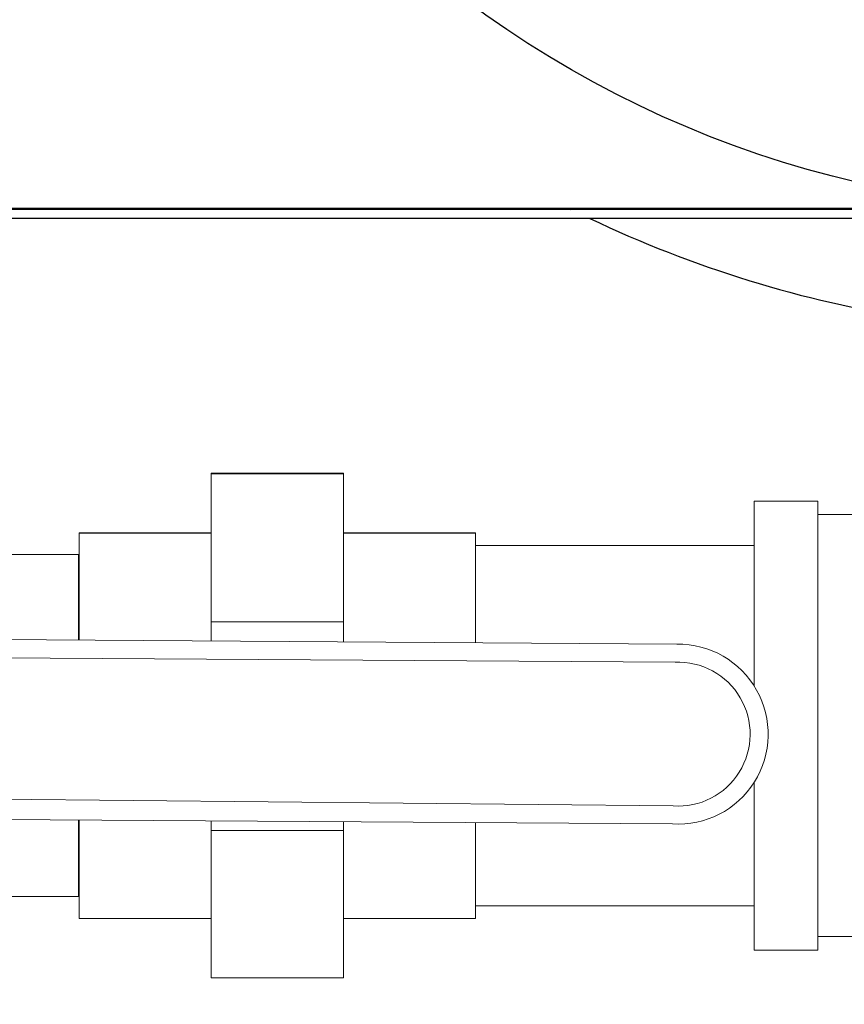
# Model space of a CAD drawing. Extents: x 1 to 669, y 0 to 417.
# Tile 159 of 256: x 108.71 to 114.15, y 348.71 to 355.2. Entities that reach past the tile are written whole.
import ezdxf

# ---------------------------------------------------------------- set-up
doc = ezdxf.new("R2010")
doc.units = 0
doc.header["$LTSCALE"] = 12
doc.header["$MEASUREMENT"] = 0
doc.layers.get('0').update_dxf_attribs({"linetype": 'CONTINUOUS'})
doc.layers.add('D', color=2, linetype='CONTINUOUS')
doc.layers.add('X', color=1, linetype='CONTINUOUS')
doc.styles.get("Standard").update_dxf_attribs({"font": 'SIMPLEX.SHX', "width": 0.875})
doc.dimstyles.new('STANDARD$0', dxfattribs={"dimscale": 32, "dimtxt": 0.09375, "dimasz": 0.0625, "dimexe": 0.03125, "dimexo": 0.03125, "dimgap": 0.03125, "dimtad": 1, "dimtih": 1, "dimtoh": 1, "dimdec": 4, "dimzin": 12, "dimdsep": 46, "dimlunit": 5, "dimtxsty": 'Standard', "dimcen": -0.03125, "dimclrd": 256, "dimclre": 256, "dimclrt": 256, "dimadec": 0, "dimazin": 0, "dimtfac": 0.875, "dimtdec": 4, "dimtofl": 0, "dimtmove": 0, "dimatfit": 3, "dimfxl": 1, "dimtolj": 1, "dimtzin": 12, "dimlwd": 13, "dimlwe": 13, "dimarcsym": 0})

# ---------------------------------------------------------------- blocks, each defined once
blk = doc.blocks.new('*D66')
at = {"layer": 'D', "lineweight": 13, "transparency": 16777216}
for p, q in [((155.735, 359.4009), (155.735, 291.8262)), ((54.6353, 355.7061), (54.6353, 291.8262)), ((56.6353, 292.8262), (153.735, 292.8262))]:
    blk.add_line(p, q, dxfattribs=at)
at = {"layer": 'D', "transparency": 16777216}
for points in [[(56.6353, 293.1595), (56.6353, 292.4928), (54.6353, 292.8262)], [(153.735, 293.1595), (153.735, 292.4928), (155.735, 292.8262)]]:
    blk.add_solid(points, dxfattribs=at)
at = {"layer": 'D', "transparency": 16777216, "insert": (105.1851, 295.3262), "char_height": 3, "attachment_point": 5}
blk.add_mtext('\\A1;101{}{\\C2;%%p1}', dxfattribs=at)
blk = doc.blocks.new('*D70')
at = {"layer": 'D', "lineweight": 13, "transparency": 16777216}
for p, q in [((82.8025, 359.8879), (82.8025, 298.5359)), ((148.8025, 359.8879), (148.8025, 298.5359)), ((146.8025, 299.5359), (84.8025, 299.5359))]:
    blk.add_line(p, q, dxfattribs=at)
at = {"layer": 'D', "transparency": 16777216}
for points in [[(84.8025, 299.8693), (84.8025, 299.2026), (82.8025, 299.5359)], [(146.8025, 299.8693), (146.8025, 299.2026), (148.8025, 299.5359)]]:
    blk.add_solid(points, dxfattribs=at)
at = {"layer": 'D', "transparency": 16777216, "insert": (115.8025, 302.0359), "char_height": 3, "attachment_point": 5}
blk.add_mtext('\\A1;66', dxfattribs=at)
blk = doc.blocks.new('GASTRAIN TOP')
at = {"layer": 'X', "lineweight": 0}
for p, q in [((-41.7848, 371.8474), (-40.9144, 371.8474)), ((-41.7848, 371.8445), (-41.7848, 371.8474)), ((-41.7848, 371.8445), (-40.9144, 371.8445)), ((-41.7848, 370.8694), (-41.7848, 371.8445)), ((-40.9144, 371.8445), (-40.9144, 371.8474)), ((-40.9144, 370.8694), (-40.9144, 371.8445)), ((-38.2096, 371.6648), (-38.2096, 370.4473)), ((-37.7896, 371.6648), (-38.2096, 371.6648)), ((-37.7896, 371.6648), (-37.7896, 370.1848)), ((-37.4596, 371.5748), (-37.7896, 371.5748)), ((-42.6548, 371.455), (-42.6548, 371.4528)), ((-41.7848, 371.455), (-42.6548, 371.455)), ((-41.7848, 371.4528), (-42.6548, 371.4528)), ((-42.6548, 371.4528), (-42.6548, 370.7478)), ((-40.9144, 371.455), (-40.0444, 371.455)), ((-40.9144, 371.4528), (-40.0444, 371.4528)), ((-40.0444, 371.4528), (-40.0444, 371.455)), ((-40.0444, 370.7306), (-40.0444, 371.4528)), ((-40.0444, 371.3723), (-38.2096, 371.3723)), ((-42.6591, 371.312), (-44.4008, 371.312)), ((-42.6591, 371.312), (-42.6591, 370.7478)), ((-42.6548, 371.3119), (-42.6591, 371.312)), ((-41.7848, 370.8694), (-40.9144, 370.8694)), ((-41.7848, 370.7421), (-41.7848, 370.8694)), ((-40.9144, 370.7363), (-40.9144, 370.8694)), ((-46.5876, 370.7737), (-38.7183, 370.7218)), ((-46.4621, 370.6538), (-38.7301, 370.6028)), ((-37.7896, 370.1848), (-37.7896, 368.7048)), ((-38.2096, 369.81), (-38.2096, 368.7048)), ((-38.742, 369.6551), (-46.4687, 369.7323)), ((-38.7469, 369.5365), (-46.6003, 369.5883)), ((-42.6591, 369.5623), (-42.6591, 369.0576)), ((-42.6548, 369.5623), (-42.6548, 368.9146)), ((-41.7848, 369.4933), (-41.7848, 369.5565)), ((-40.9144, 369.4933), (-40.9144, 369.5508)), ((-40.0444, 368.9146), (-40.0444, 369.5451)), ((-41.7848, 369.4933), (-40.9144, 369.4933)), ((-41.7848, 368.5222), (-41.7848, 369.4933)), ((-40.9144, 368.5222), (-40.9144, 369.4933)), ((-42.6591, 369.0576), (-44.4008, 369.0576)), ((-42.6548, 369.0577), (-42.6591, 369.0576)), ((-40.0444, 368.9973), (-38.2096, 368.9973)), ((-41.7848, 368.9146), (-42.6548, 368.9146)), ((-40.9144, 368.9146), (-40.0444, 368.9146)), ((-37.4596, 368.7948), (-37.7896, 368.7948)), ((-37.7896, 368.7048), (-38.2096, 368.7048)), ((-41.7848, 368.5222), (-40.9144, 368.5222))]:
    blk.add_line(p, q, dxfattribs=at)
for radius, start, end in [(0.5933, 266.43378, 90.80091), (0.4746, 266.13124, 92.43036)]:
    blk.add_arc((-38.71, 370.1286), radius, start, end, dxfattribs=at)

msp = doc.modelspace()

# ---------------------------------------------------------------- linework, layer by layer
for radius, start, end in [(33, 199.528779, 69.373612), (15.625, 276.441866, 158.407675), (15.4375, 197.179825, 263.504074), (15.625, 201.592325, 263.558134)]:
    msp.add_arc((115.80247, 360.88787), radius, start, end)
at = {"layer": 'X'}
for p, q in [((106.62047, 353.95787), (115.47997, 353.95787)), ((115.80247, 353.95037), (106.62197, 353.95037)), ((115.80247, 353.89107), (106.62197, 353.89107))]:
    msp.add_line(p, q, dxfattribs=at)
msp.add_circle((115.80247, 360.88787), 6.9375, dxfattribs=at)
for start, end in [(243.405031, 243.529155), (244.53031, 261.186087)]:
    msp.add_arc((115.80247, 360.88787), 7.75, start, end, dxfattribs=at)

# ---------------------------------------------------------------- block references
msp.add_blockref('GASTRAIN TOP', (151.76205, -19.63606))

# ---------------------------------------------------------------- dimensions: what is measured, and where the dimension line sits
at = {"layer": 'D'}
dim = msp.add_linear_dim(base=(82.80247, 299.53593), p1=(148.80247, 360.88787), p2=(82.80247, 360.88787), dimstyle='STANDARD$0', override={"dimdec": 1, "dimarcsym": 1}, dxfattribs=at)
dim.commit()
dim.dimension.update_dxf_attribs({"geometry": '*D70', "text_midpoint": (115.80247, 302.03593)})
dim = msp.add_linear_dim(base=(155.73497, 292.82615), p1=(54.63525, 356.70607), p2=(155.73497, 360.40088), text='<>{}{\\C2;%%p1}', dimstyle='STANDARD$0', override={"dimdec": 0, "dimtp": 1, "dimtm": 1, "dimarcsym": 1}, dxfattribs=at)
dim.commit()
dim.dimension.update_dxf_attribs({"geometry": '*D66', "text_midpoint": (105.18511, 295.32615)})

doc.saveas('drawing.dxf')
